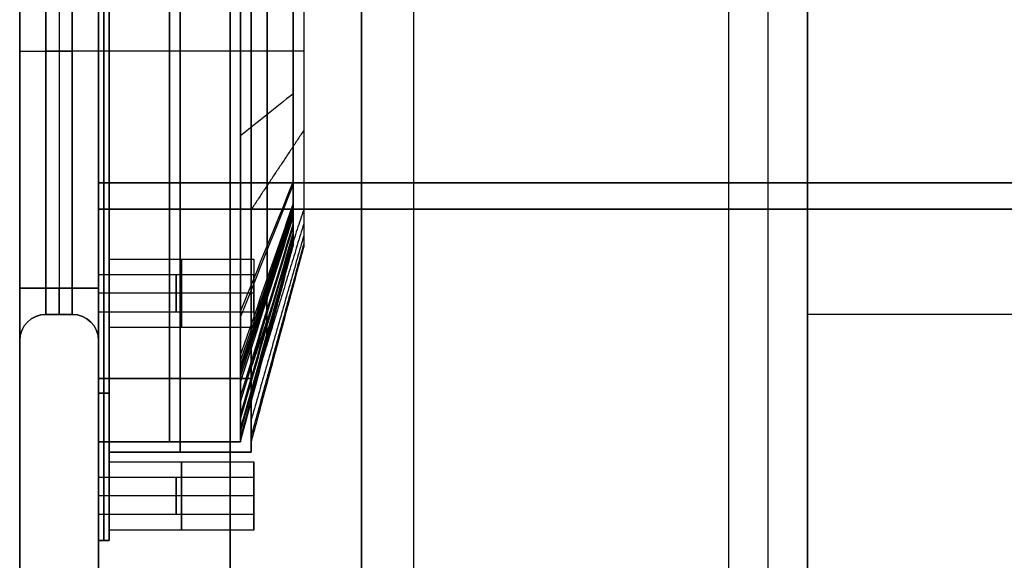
# Model space of a CAD drawing. Header units: millimetres. Extents: x -273 to 273, y -334 to 261.
# Tile 203 of 256: x -273 to -86, y -165 to -63. Entities that reach past the tile are written whole.
import ezdxf

# ---------------------------------------------------------------- set-up
doc = ezdxf.new("R2010")
doc.units = ezdxf.units.MM
doc.layers.add('Livello 01', color=7, linetype='Continuous')

# ---------------------------------------------------------------- blocks, each defined once
blk = doc.blocks.new('Maniglia')
at = {"layer": 'Livello 01', "color": 254, "true_color": 0xcad1ee}
for p, q in [((-65, 83, 1), (65, 83, 1)), ((0, 66.2), (0, 83)), ((0, 83), (0, 83, 2)), ((0, 64.2, 2), (0, 83, 2)), ((-46, 81, -27.5), (-46, 81)), ((-46, 78, -27.5), (-46, 81, -27.5)), ((-46, 78, -27.5), (-46, 78, 2)), ((-49.5, 74.5, -27.5), (-52.5, 74.5, -27.5)), ((-39.5, 74.5, -27.5), (-42.5, 74.5, -27.5)), ((-46, 71, -27.5), (-46, 71, 2)), ((-46, 68, -27.5), (-46, 71, -27.5)), ((-46, 68, -27.5), (-46, 68)), ((62.2, 66.2, -13.5), (-62.2, 66.2, -13.5)), ((0, 66.2, -27), (0, 66.2)), ((0, 64.2, -27), (0, 66.2, -27)), ((62.2, 64.2, -11.5), (-62.2, 64.2, -11.5)), ((0, 64.2, -25), (0, 64.2, 2)), ((0, 63.9, -25), (0, 64.2, -25)), ((-93, -55, 1), (-93, 55, 1)), ((-76.2, -52.2, -13.5), (-76.2, 52.2, -13.5)), ((-74.2, -52.2, -11.5), (-74.2, 52.2, -11.5)), ((-84.5, 42, -27.5), (-84.5, 42)), ((-84.5, 39, -27.5), (-84.5, 42, -27.5)), ((-84.5, 39, -27.5), (-84.5, 39, 2)), ((-88, 35.5, -27.5), (-91, 35.5, -27.5)), ((-78, 35.5, -27.5), (-81, 35.5, -27.5)), ((-84.5, 32, -27.5), (-84.5, 32, 2)), ((-84.5, 29, -27.5), (-84.5, 32, -27.5)), ((0, -32.1, -37), (0, 32.1, -37)), ((0, -31.8, -35), (0, 31.8, -35)), ((-84.5, 29, -27.5), (-84.5, 29)), ((-93, 0), (-76.2, 0)), ((-93, 0, 2), (-93, 0)), ((-93, 0, 2), (-74.2, 0, 2)), ((-76.2, 0, -27), (-76.2, 0)), ((-76.2, 0, -27), (-74.2, 0, -27)), ((-74.2, 0, -25), (-74.2, 0, 2)), ((-74.2, 0, -25), (-73.94, 0, -25)), ((37.1, 0, -37), (-37.1, 0, -37)), ((36.84, 0, -35), (-36.84, 0, -35)), ((-84.5, -29, -27.5), (-84.5, -29)), ((-84.5, -32, -27.5), (-84.5, -29, -27.5)), ((-84.5, -32, -27.5), (-84.5, -32, 2)), ((-88, -35.5, -27.5), (-91, -35.5, -27.5)), ((-78, -35.5, -27.5), (-81, -35.5, -27.5)), ((-84.5, -39, -27.5), (-84.5, -39, 2)), ((-84.5, -42, -27.5), (-84.5, -39, -27.5)), ((-84.5, -42, -27.5), (-84.5, -42)), ((-62.2, -64.2, -11.5), (62.2, -64.2, -11.5)), ((0, -64.2, -25), (0, -63.9, -25)), ((0, -83, 2), (0, -64.2, 2)), ((0, -66.2, -27), (0, -64.2, -27)), ((0, -64.2, -25), (0, -64.2, 2)), ((-62.2, -66.2, -13.5), (62.2, -66.2, -13.5)), ((0, -83), (0, -66.2)), ((0, -66.2, -27), (0, -66.2)), ((-46, -68, -27.5), (-46, -68)), ((-46, -71, -27.5), (-46, -68, -27.5)), ((-46, -71, -27.5), (-46, -71, 2)), ((-49.5, -74.5, -27.5), (-52.5, -74.5, -27.5)), ((-39.5, -74.5, -27.5), (-42.5, -74.5, -27.5)), ((-46, -78, -27.5), (-46, -78, 2)), ((-46, -81, -27.5), (-46, -78, -27.5)), ((-46, -81, -27.5), (-46, -81)), ((65, -83, 1), (-65, -83, 1)), ((0, -83), (0, -83, 2))]:
    blk.add_line(p, q, dxfattribs=at)
for centre, radius, start, end in [((-65, 55), 28, 90, 180), ((-46, 74.5, -27.5), 6.5, 0, 180), ((-46, 74.5, -13.75), 6.5, 0, 180), ((-46, 74.5, -27.5), 3.5, 0, 180), ((-46, 74.5, -12.75), 3.5, 0, 180), ((-46, 74.5, -13.75), 6.5, 180, 0), ((-46, 74.5, -27.5), 3.5, 180, 0), ((-46, 74.5, -12.75), 3.5, 180, 0), ((-62.2, 52.2, -27), 14, 90, 180), ((-62.2, 52.2, -13.5), 14, 90, 180), ((-62.2, 52.2, -25), 12, 90, 180), ((-62.2, 52.2, -11.5), 12, 90, 180), ((-84.5, 35.5, -27.5), 6.5, 360, 180), ((-84.5, 35.5, -13.75), 6.5, 0, 180), ((-84.5, 35.5, -27.5), 3.5, 360, 180), ((-84.5, 35.5, -12.75), 3.5, 0, 180), ((-84.5, 35.5, -27.5), 6.5, 180, 0), ((-84.5, 35.5, -13.75), 6.5, 180, 0), ((-84.5, 35.5, -27.5), 3.5, 180, 0), ((-84.5, 35.5, -12.75), 3.5, 180, 0), ((-30.1, 25.1, -37), 7, 90, 180), ((-84.5, -35.5, -27.5), 6.5, 0, 180), ((-84.5, -35.5, -13.75), 6.5, 0, 180), ((-84.5, -35.5, -27.5), 3.5, 0, 180), ((-84.5, -35.5, -12.75), 3.5, 0, 180), ((-84.5, -35.5, -13.75), 6.5, 180, 0), ((-84.5, -35.5, -27.5), 3.5, 180, 0), ((-84.5, -35.5, -12.75), 3.5, 180, 0), ((-62.2, -52.2, -27), 14, 180, 270), ((-62.2, -52.2, -13.5), 14, 180, 270), ((-62.2, -52.2, -25), 12, 180, 270), ((-62.2, -52.2, -11.5), 12, 180, 270), ((-65, -55), 28, 180, 270), ((-46, -74.5, -27.5), 6.5, 0, 180), ((-46, -74.5, -13.75), 6.5, 0, 180), ((-46, -74.5, -27.5), 3.5, 0, 180), ((-46, -74.5, -12.75), 3.5, 0, 180), ((-46, -74.5, -13.75), 6.5, 180, 0), ((-46, -74.5, -27.5), 3.5, 180, 0), ((-46, -74.5, -12.75), 3.5, 180, 0)]:
    blk.add_arc(centre, radius, start, end, dxfattribs=at)
at = {"layer": 'Livello 01', "color": 254, "true_color": 0xcad1ee, "extrusion": (0, 0, -1)}
for centre, radius, start, end in [((65, 55, -2), 28, 360, 90), ((65, 55, -1), 28, 0, 90), ((46, 74.5), 6.5, 0, 180), ((46, 74.5, -2), 3.5, 0, 180), ((46, 74.5, 27.5), 6.5, 180, 0), ((46, 74.5), 6.5, 180, 0), ((46, 74.5, -2), 3.5, 180, 0), ((62.2, 52.2), 14, 0, 90), ((62.2, 52.2, -2), 12, 0, 90), ((84.5, 35.5), 6.5, 360, 180), ((84.5, 35.5, -2), 3.5, 360, 180), ((84.5, 35.5), 6.5, 180, 0), ((84.5, 35.5, -2), 3.5, 180, 0), ((30.1, -25.1, 37), 7, 270, 0), ((84.5, -35.5), 6.5, 0, 180), ((84.5, -35.5, -2), 3.5, 0, 180), ((84.5, -35.5, 27.5), 6.5, 180, 0), ((84.5, -35.5), 6.5, 180, 0), ((84.5, -35.5, -2), 3.5, 180, 0), ((62.2, -52.2), 14, 270, 0), ((62.2, -52.2, -2), 12, 270, 0), ((65, -55, -2), 28, 270, 0), ((65, -55, -1), 28, 270, 0), ((46, -74.5), 6.5, 0, 180), ((46, -74.5, -2), 3.5, 0, 180), ((46, -74.5, 27.5), 6.5, 180, 0), ((46, -74.5), 6.5, 180, 0), ((46, -74.5, -2), 3.5, 180, 0)]:
    blk.add_arc(centre, radius, start, end, dxfattribs=at)
at = {"layer": 'Livello 01', "color": 254, "true_color": 0xcad1ee}
for points, degree in [([(65, 83), (-65, 83)], 1), ([(-65, 83, 2), (-65, 83)], 1), ([(65, 83, 2), (-65, 83, 2)], 1), ([(-52.5, 74.5, -27.5), (-52.5, 74.5)], 1), ([(-49.5, 74.5, 2), (-49.5, 74.5, -27.5)], 1), ([(-42.5, 74.5, -27.5), (-42.5, 74.5, 2)], 1), ([(-39.5, 74.5), (-39.5, 74.5, -27.5)], 1), ([(-62.2, 66.2), (62.2, 66.2)], 1), ([(-62.2, 66.2), (-62.2, 66.2, -27)], 1), ([(62.2, 66.2, -27), (-62.2, 66.2, -27)], 1), ([(-74.2, 50.2, -27), (-74.2, 52.03, -27), (-73.47, 55.7, -27), (-70.36, 60.36, -27), (-65.7, 63.47, -27), (-62.03, 64.2, -27), (-60.2, 64.2, -27)], 3), ([(-31.43, 31.7, -35), (-41.86, 42.37, -31.67), (-52.29, 53.03, -28.33), (-62.73, 63.7, -25)], 3), ([(-62.2, 64.2, 2), (62.2, 64.2, 2)], 1), ([(-62.2, 64.2, 2), (-62.2, 64.2, -25)], 1), ([(62.2, 64.2, -25), (-62.2, 64.2, -25)], 1), ([(-30.52, 31.79, -35), (-40.61, 42.49, -31.67), (-50.7, 53.19, -28.33), (-60.79, 63.89, -25)], 3), ([(-30.41, 31.8, -35), (-40.46, 42.5, -31.67), (-50.5, 53.2, -28.33), (-60.55, 63.9, -25)], 3), ([(-30.35, 31.8, -35), (-40.38, 42.5, -31.67), (-50.4, 53.2, -28.33), (-60.43, 63.9, -25)], 3), ([(-30.28, 31.8, -35), (-40.29, 42.5, -31.67), (-50.29, 53.2, -28.33), (-60.3, 63.9, -25)], 3), ([(-60.2, 64.2, -27), (60.2, 64.2, -27)], 1), ([(-30.1, 32.1, -37), (-60.2, 64.2, -27)], 1), ([(-30.02, 31.8, -35), (-39.94, 42.5, -31.67), (-49.86, 53.2, -28.33), (-59.78, 63.9, -25)], 3), ([(-29.5, 31.8, -35), (-39.25, 42.5, -31.67), (-48.99, 53.2, -28.33), (-58.74, 63.9, -25)], 3), ([(-25.33, 31.8, -35), (-33.69, 42.5, -31.67), (-42.06, 53.2, -28.33), (-50.43, 63.9, -25)], 3), ([(-15.05, 32.1, -37), (-30.1, 64.2, -27)], 1), ([(0, 32.1, -37), (0, 64.2, -27)], 1), ([(-33.22, 31.11, -35), (-44.31, 41.56, -31.67), (-55.4, 52.01, -28.33), (-66.48, 62.45, -25)], 3), ([(-32.78, 31.57, -37), (-65.56, 63.13, -27)], 1), ([(-35.05, 30.05, -37), (-70.1, 60.1, -27)], 1), ([(-34.81, 29.99, -35), (-46.45, 40.04, -31.67), (-58.1, 50.09, -28.33), (-69.74, 60.15, -25)], 3), ([(-36, 28.45, -35), (-48.06, 37.96, -31.67), (-60.13, 47.47, -28.33), (-72.2, 56.98, -25)], 3), ([(-93, 55), (-93, -55)], 1), ([(-93, 55), (-93, 55, 2)], 1), ([(-93, 55, 2), (-93, -55, 2)], 1), ([(-36.57, 27.78, -37), (-73.13, 55.56, -27)], 1), ([(-36.68, 26.65, -35), (-49, 35.52, -31.67), (-61.31, 44.39, -28.33), (-73.62, 53.25, -25)], 3), ([(-76.2, -52.2), (-76.2, 52.2)], 1), ([(-76.2, 52.2), (-76.2, 52.2, -27)], 1), ([(-76.2, 52.2, -27), (-76.2, -52.2, -27)], 1), ([(-74.2, -52.2, 2), (-74.2, 52.2, 2)], 1), ([(-74.2, 52.2, -25), (-74.2, -52.2, -25)], 1), ([(-74.2, 52.2, 2), (-74.2, 52.2, -25)], 1), ([(-36.83, 25.47, -35), (-49.2, 33.91, -31.67), (-61.56, 42.36, -28.33), (-73.93, 50.8, -25)], 3), ([(-36.83, 25.36, -35), (-49.2, 33.75, -31.67), (-61.57, 42.15, -28.33), (-73.93, 50.55, -25)], 3), ([(-36.82, 25.71, -35), (-49.18, 34.24, -31.67), (-61.54, 42.76, -28.33), (-73.9, 51.29, -25)], 3), ([(-74.2, -50.2, -27), (-74.2, 50.2, -27)], 1), ([(-37.1, 25.1, -37), (-74.2, 50.2, -27)], 1), ([(-36.84, 25.24, -35), (-49.2, 33.59, -31.67), (-61.57, 41.95, -28.33), (-73.94, 50.3, -25)], 3), ([(-36.84, 24.72, -35), (-49.2, 32.9, -31.67), (-61.57, 41.08, -28.33), (-73.94, 49.26, -25)], 3), ([(-91, 35.5, -27.5), (-91, 35.5)], 1), ([(-88, 35.5, 2), (-88, 35.5, -27.5)], 1), ([(-81, 35.5, -27.5), (-81, 35.5, 2)], 1), ([(-78, 35.5), (-78, 35.5, -27.5)], 1), ([(30.1, 32.1, -37), (-30.1, 32.1, -37)], 1), ([(-37.1, 12.55, -37), (-74.2, 25.1, -27)], 1), ([(-37.1, 25.1, -37), (-37.1, -25.1, -37)], 1), ([(-36.84, 8.05, -35), (-49.2, 10.72, -31.67), (-61.57, 13.38, -28.33), (-73.94, 16.05, -25)], 3), ([(-37.1, 0, -37), (-74.2, 0, -27)], 1), ([(-36.84, -8.61, -35), (-49.2, -11.46, -31.67), (-61.57, -14.31, -28.33), (-73.94, -17.16, -25)], 3), ([(-37.1, -12.55, -37), (-74.2, -25.1, -27)], 1), ([(-36.84, -16.94, -35), (-49.2, -22.55, -31.67), (-61.57, -28.16, -28.33), (-73.94, -33.77, -25)], 3), ([(-36.84, -21.11, -35), (-49.2, -28.09, -31.67), (-61.57, -35.08, -28.33), (-73.94, -42.07, -25)], 3), ([(-36.84, -23.19, -35), (-49.2, -30.87, -31.67), (-61.57, -38.54, -28.33), (-73.94, -46.22, -25)], 3), ([(-36.84, -24.23, -35), (-49.2, -32.25, -31.67), (-61.57, -40.28, -28.33), (-73.94, -48.3, -25)], 3), ([(-37.1, -25.1, -37), (-74.2, -50.2, -27)], 1), ([(-37.1, -25.1, -37), (-74.2, -50.2, -27)], 1), ([(-36.84, -24.75, -35), (-49.2, -32.95, -31.67), (-61.57, -41.14, -28.33), (-73.94, -49.34, -25)], 3), ([(-36.84, -25.01, -35), (-49.2, -33.29, -31.67), (-61.57, -41.57, -28.33), (-73.94, -49.85, -25)], 3), ([(-36.84, -25.14, -35), (-49.2, -33.47, -31.67), (-61.57, -41.79, -28.33), (-73.94, -50.11, -25)], 3), ([(-36.84, -25.21, -35), (-49.2, -33.55, -31.67), (-61.57, -41.9, -28.33), (-73.94, -50.24, -25)], 3), ([(-73.94, -50.37, -25), (-61.57, -42.01, -28.33), (-49.2, -33.64, -31.67), (-36.84, -25.27, -35)], 3), ([(-36.55, -27.15, -35), (-48.82, -36.19, -31.67), (-61.09, -45.24, -28.33), (-73.35, -54.29, -25)], 3), ([(-36.57, -27.78, -37), (-73.13, -55.56, -27)], 1), ([(-35.72, -28.9, -35), (-47.69, -38.56, -31.67), (-59.67, -48.23, -28.33), (-71.64, -57.9, -25)], 3), ([(-35.05, -30.05, -37), (-70.1, -60.1, -27)], 1), ([(-34.41, -30.33, -35), (-45.92, -40.51, -31.67), (-57.43, -50.68, -28.33), (-68.94, -60.86, -25)], 3), ([(-32.78, -31.57, -37), (-65.56, -63.13, -27)], 1), ([(-32.76, -31.32, -35), (-43.68, -41.85, -31.67), (-54.59, -52.37, -28.33), (-65.51, -62.9, -25)], 3), ([(-30.94, -31.77, -35), (-41.19, -42.46, -31.67), (-51.44, -53.15, -28.33), (-61.69, -63.84, -25)], 3), ([(-30.49, -31.79, -35), (-40.57, -42.49, -31.67), (-50.65, -53.19, -28.33), (-60.72, -63.89, -25)], 3), ([(-30.38, -31.8, -35), (-40.41, -42.5, -31.67), (-50.45, -53.2, -28.33), (-60.48, -63.9, -25)], 3), ([(-30.31, -31.8, -35), (-40.33, -42.5, -31.67), (-50.34, -53.2, -28.33), (-60.36, -63.9, -25)], 3), ([(-30.25, -31.8, -35), (-40.24, -42.5, -31.67), (-50.23, -53.2, -28.33), (-60.23, -63.9, -25)], 3), ([(-29.99, -31.8, -35), (-39.89, -42.5, -31.67), (-49.8, -53.2, -28.33), (-59.71, -63.9, -25)], 3), ([(-28.94, -31.8, -35), (-38.5, -42.5, -31.67), (-48.07, -53.2, -28.33), (-57.63, -63.9, -25)], 3), ([(-24.77, -31.8, -35), (-32.95, -42.5, -31.67), (-41.13, -53.2, -28.33), (-49.32, -63.9, -25)], 3), ([(-8.07, -31.8, -35), (-10.74, -42.5, -31.67), (-13.4, -53.2, -28.33), (-16.07, -63.9, -25)], 3), ([(-30.1, -32.1, -37), (-60.2, -64.2, -27)], 1), ([(30.1, -32.1, -37), (-30.1, -32.1, -37)], 1), ([(-15.05, -32.1, -37), (-30.1, -64.2, -27)], 1), ([(0, -32.1, -37), (0, -64.2, -27)], 1), ([(-91, -35.5, -27.5), (-91, -35.5)], 1), ([(-88, -35.5, 2), (-88, -35.5, -27.5)], 1), ([(-81, -35.5, -27.5), (-81, -35.5, 2)], 1), ([(-78, -35.5), (-78, -35.5, -27.5)], 1), ([(-60.2, -64.2, -27), (-62.03, -64.2, -27), (-65.7, -63.47, -27), (-70.36, -60.36, -27), (-73.47, -55.7, -27), (-74.2, -52.03, -27), (-74.2, -50.2, -27)], 3), ([(-76.2, -52.2), (-76.2, -52.2, -27)], 1), ([(-74.2, -52.2, 2), (-74.2, -52.2, -25)], 1), ([(-93, -55, 2), (-93, -55)], 1), ([(62.2, -64.2, 2), (-62.2, -64.2, 2)], 1), ([(-62.2, -64.2, -25), (-62.2, -64.2, 2)], 1), ([(-62.2, -64.2, -25), (62.2, -64.2, -25)], 1), ([(60.2, -64.2, -27), (-60.2, -64.2, -27)], 1), ([(62.2, -66.2), (-62.2, -66.2)], 1), ([(-62.2, -66.2, -27), (-62.2, -66.2)], 1), ([(-62.2, -66.2, -27), (62.2, -66.2, -27)], 1), ([(-52.5, -74.5, -27.5), (-52.5, -74.5)], 1), ([(-49.5, -74.5, 2), (-49.5, -74.5, -27.5)], 1), ([(-42.5, -74.5, -27.5), (-42.5, -74.5, 2)], 1), ([(-39.5, -74.5), (-39.5, -74.5, -27.5)], 1), ([(-65, -83), (65, -83)], 1), ([(-65, -83), (-65, -83, 2)], 1), ([(-65, -83, 2), (65, -83, 2)], 1)]:
    blk.add_open_spline(points, degree=degree, dxfattribs=at)
for points, knots in [([(60.2, 64.2, -27), (50.17, 64.2, -27), (30.1, 64.2, -27), (0, 64.2, -27), (-30.1, 64.2, -27), (-50.17, 64.2, -27), (-62.03, 64.2, -27), (-65.7, 63.47, -27), (-70.36, 60.36, -27), (-73.47, 55.7, -27), (-74.2, 52.03, -27), (-74.2, 50.2, -27)], [22.160664, 22.160664, 22.160664, 22.160664, 52.492686, 82.824708, 113.15673, 143.488751, 143.488751, 149.028917, 154.569083, 160.10925, 165.649416, 165.649416, 165.649416, 165.649416]), ([(-73.94, -50.37, -25), (-73.94, -28.19, -25), (-73.94, 5.09, -25), (-73.94, 38.53, -25), (-73.94, 49.8, -25), (-73.94, 50.15, -25), (-73.94, 50.32, -25), (-73.93, 50.84, -25), (-73.91, 51.18, -25), (-73.83, 52.21, -25), (-73.71, 52.89, -25), (-73.39, 54.22, -25), (-73.17, 54.89, -25), (-72.64, 56.17, -25), (-72.32, 56.79, -25), (-71.78, 57.68, -25), (-71.59, 57.97, -25), (-71.18, 58.54, -25), (-70.97, 58.81, -25), (-70.3, 59.61, -25), (-69.82, 60.1, -25), (-68.78, 61, -25), (-68.23, 61.42, -25), (-67.06, 62.17, -25), (-66.45, 62.49, -25), (-65.19, 63.04, -25), (-64.54, 63.27, -25), (-63.54, 63.54, -25), (-63.2, 63.61, -25), (-62.52, 63.74, -25), (-62.18, 63.79, -25), (-61.5, 63.86, -25), (-61.15, 63.88, -25), (-60.64, 63.9, -25), (-60.47, 63.9, -25), (-60.13, 63.9, -25), (-59.28, 63.9, -25), (-55.69, 63.9, -25), (-30.43, 63.9, -25), (5.08, 63.9, -25), (40.59, 63.9, -25), (54.93, 63.9, -25), (58.69, 63.9, -25), (59.71, 63.9, -25), (60.39, 63.9, -25), (60.74, 63.9, -25), (61.76, 63.85, -25), (62.44, 63.76, -25), (63.45, 63.56, -25), (63.79, 63.48, -25), (64.45, 63.29, -25), (64.77, 63.18, -25), (65.73, 62.82, -25), (66.35, 62.54, -25), (67.25, 62.04, -25), (67.55, 61.86, -25), (68.13, 61.48, -25), (68.41, 61.28, -25), (69.23, 60.64, -25), (69.73, 60.18, -25), (70.67, 59.19, -25), (71.1, 58.66, -25), (71.89, 57.54, -25), (72.24, 56.94, -25), (72.85, 55.72, -25), (73.1, 55.09, -25), (73.41, 54.11, -25), (73.5, 53.78, -25), (73.66, 53.11, -25), (73.72, 52.77, -25), (73.88, 51.75, -25), (73.94, 51.06, -25), (73.94, 50.37, -25)], [0, 0, 0, 0, 66.018027, 99.027041, 99.542807, 99.542807, 100.058573, 100.058573, 101.090104, 101.090104, 103.153168, 103.153168, 105.216231, 105.216231, 107.279294, 107.279294, 108.310826, 108.310826, 109.342358, 109.342358, 111.405421, 111.405421, 113.468484, 113.468484, 115.531548, 115.531548, 117.594611, 117.594611, 118.626143, 118.626143, 119.657674, 119.657674, 120.689206, 120.689206, 121.204972, 121.204972, 121.720738, 123.783801, 132.036054, 198.054082, 231.063095, 239.315349, 241.378412, 242.409944, 242.409944, 243.441475, 243.441475, 245.504539, 245.504539, 246.53607, 246.53607, 247.567602, 247.567602, 249.630665, 249.630665, 250.662197, 250.662197, 251.693729, 251.693729, 253.756792, 253.756792, 255.819855, 255.819855, 257.882919, 257.882919, 259.945982, 259.945982, 260.977514, 260.977514, 262.009046, 262.009046, 264.072109, 264.072109, 264.072109, 264.072109]), ([(73.94, 50.37, -25), (73.94, 28.5, -25), (73.94, -4.31, -25), (73.94, -37.8, -25), (73.94, -49.42, -25), (73.94, -50.28, -25), (73.94, -50.45, -25), (73.93, -50.79, -25), (73.92, -50.96, -25), (73.89, -51.47, -25), (73.86, -51.8, -25), (73.73, -52.81, -25), (73.59, -53.47, -25), (73.3, -54.45, -25), (73.19, -54.78, -25), (72.95, -55.42, -25), (72.82, -55.74, -25), (72.39, -56.67, -25), (72.05, -57.27, -25), (71.3, -58.41, -25), (70.87, -58.95, -25), (69.96, -59.96, -25), (69.47, -60.43, -25), (68.68, -61.07, -25), (68.41, -61.28, -25), (67.85, -61.67, -25), (67.56, -61.85, -25), (66.09, -62.72, -25), (64.83, -63.23, -25), (63.41, -63.56, -25), (63.33, -63.58, -25), (63.16, -63.62, -25), (62.9, -63.67, -25), (62.64, -63.72, -25), (62.12, -63.8, -25), (61.78, -63.83, -25), (61.09, -63.89, -25), (60.74, -63.9, -25), (60.05, -63.9, -25), (56.94, -63.9, -25), (31.72, -63.9, -25), (-4.2, -63.9, -25), (-40.13, -63.9, -25), (-54.64, -63.9, -25), (-58.44, -63.9, -25), (-59.48, -63.9, -25), (-60.17, -63.9, -25), (-60.51, -63.9, -25), (-61.55, -63.87, -25), (-62.23, -63.79, -25), (-63.26, -63.6, -25), (-63.6, -63.52, -25), (-64.27, -63.34, -25), (-64.6, -63.24, -25), (-65.58, -62.89, -25), (-66.21, -62.61, -25), (-67.13, -62.11, -25), (-67.43, -61.93, -25), (-68.02, -61.55, -25), (-68.3, -61.35, -25), (-68.86, -60.93, -25), (-69.13, -60.71, -25), (-69.65, -60.24, -25), (-69.9, -60, -25), (-70.61, -59.26, -25), (-71.05, -58.73, -25), (-71.65, -57.88, -25), (-71.85, -57.58, -25), (-72.2, -56.98, -25), (-72.37, -56.68, -25), (-72.83, -55.75, -25), (-73.09, -55.11, -25), (-73.51, -53.79, -25), (-73.67, -53.11, -25), (-73.88, -51.74, -25), (-73.94, -51.06, -25), (-73.94, -50.37, -25)], [0, 0, 0, 0, 66.020147, 99.030221, 101.093351, 101.093351, 101.609133, 101.609133, 102.124916, 102.124916, 103.15648, 103.15648, 105.21961, 105.21961, 106.251175, 106.251175, 107.28274, 107.28274, 109.345869, 109.345869, 111.408999, 111.408999, 113.472128, 113.472128, 114.503693, 114.503693, 115.535258, 115.535258, 119.661517, 119.661517, 119.919408, 119.919408, 120.1773, 120.693082, 120.693082, 121.724647, 121.724647, 122.756212, 122.756212, 123.787776, 132.040295, 198.060442, 231.070516, 239.323035, 241.386164, 242.417729, 242.417729, 243.449294, 243.449294, 245.512423, 245.512423, 246.543988, 246.543988, 247.575553, 247.575553, 249.638683, 249.638683, 250.670247, 250.670247, 251.701812, 251.701812, 252.733377, 252.733377, 253.764942, 253.764942, 255.828071, 255.828071, 256.859636, 256.859636, 257.891201, 257.891201, 259.954331, 259.954331, 262.01746, 262.01746, 264.08059, 264.08059, 264.08059, 264.08059]), ([(55.31, 37.78, -30.02), (55.35, 38.76, -30.01), (55.22, 39.76, -30.01), (54.95, 40.71, -30), (54.67, 41.67, -30), (54.25, 42.58, -30), (53.7, 43.41, -30), (53.14, 44.24, -29.99), (52.46, 44.98, -30), (51.69, 45.61, -30), (50.91, 46.23, -30), (50.04, 46.74, -30), (49.12, 47.09, -30.01), (48.19, 47.45, -30.01), (47.21, 47.66, -30.02), (46.23, 47.71, -30.03), (45.98, 47.73, -30.03), (45.74, 47.73, -30.03), (45.49, 47.72, -30.04), (45.43, 47.72, -30.04), (45.37, 47.72, -30.04), (45.31, 47.72, -30.04), (45.28, 47.71, -30.04), (45.24, 47.72, -30.04), (45.21, 47.72, -30.04), (45.18, 47.72, -30.04), (45.15, 47.72, -30.04), (45.12, 47.72, -30.04), (44.99, 47.72, -30.04), (44.86, 47.72, -30.04), (44.73, 47.72, -30.04), (44.21, 47.72, -30.04), (43.69, 47.72, -30.04), (43.17, 47.72, -30.04), (41.09, 47.72, -30.04), (39.02, 47.72, -30.04), (36.94, 47.72, -30.04), (28.64, 47.72, -30.04), (20.34, 47.72, -30.04), (12.04, 47.72, -30.04), (-4.57, 47.72, -30.04), (-21.17, 47.72, -30.04), (-37.78, 47.72, -30.04), (-39.85, 47.72, -30.04), (-41.93, 47.72, -30.04), (-44, 47.72, -30.04), (-44.26, 47.72, -30.04), (-44.52, 47.72, -30.04), (-44.78, 47.72, -30.04), (-44.91, 47.72, -30.04), (-45.04, 47.72, -30.04), (-45.17, 47.72, -30.04), (-45.2, 47.72, -30.04), (-45.23, 47.72, -30.04), (-45.27, 47.72, -30.04), (-45.3, 47.72, -30.04), (-45.33, 47.72, -30.04), (-45.36, 47.72, -30.04), (-45.42, 47.72, -30.04), (-45.48, 47.72, -30.04), (-45.54, 47.72, -30.04), (-46.03, 47.74, -30.03), (-46.53, 47.71, -30.02), (-47.02, 47.64, -30.02), (-47.99, 47.5, -30.01), (-48.95, 47.21, -30.01), (-49.85, 46.77, -30), (-50.74, 46.34, -30), (-51.57, 45.77, -30), (-52.29, 45.08, -30), (-53.01, 44.4, -29.99), (-53.63, 43.6, -30), (-54.11, 42.73, -30), (-54.59, 41.86, -30), (-54.94, 40.91, -30), (-55.13, 39.94, -30), (-55.23, 39.45, -30.01), (-55.29, 38.96, -30.01), (-55.31, 38.46, -30.01), (-55.32, 38.34, -30.01), (-55.32, 38.22, -30.02), (-55.32, 38.09, -30.02), (-55.32, 38.03, -30.02), (-55.32, 37.97, -30.02), (-55.32, 37.91, -30.02), (-55.32, 37.85, -30.02), (-55.31, 37.79, -30.02), (-55.31, 37.72, -30.02), (-55.31, 37.46, -30.02), (-55.31, 37.2, -30.02), (-55.31, 36.94, -30.02), (-55.31, 28.64, -30.02), (-55.31, 20.34, -30.02), (-55.31, 12.04, -30.02), (-55.31, 3.73, -30.02), (-55.31, -4.57, -30.02), (-55.31, -12.87, -30.02), (-55.31, -17.02, -30.02), (-55.31, -21.17, -30.02), (-55.31, -25.32, -30.02), (-55.31, -27.4, -30.02), (-55.31, -29.47, -30.02), (-55.31, -31.55, -30.02), (-55.31, -32.59, -30.02), (-55.31, -33.62, -30.02), (-55.31, -34.66, -30.02), (-55.31, -35.18, -30.02), (-55.31, -35.7, -30.02), (-55.31, -36.22, -30.02), (-55.31, -36.48, -30.02), (-55.31, -36.74, -30.02), (-55.31, -37, -30.02), (-55.31, -37.13, -30.02), (-55.31, -37.26, -30.02), (-55.31, -37.39, -30.02), (-55.31, -37.45, -30.02), (-55.31, -37.52, -30.02), (-55.31, -37.58, -30.02), (-55.31, -37.61, -30.02), (-55.31, -37.65, -30.02), (-55.31, -37.68, -30.02), (-55.31, -37.71, -30.02), (-55.31, -37.74, -30.02), (-55.31, -37.78, -30.02)], [0, 0, 0, 0, 4.137425, 4.137425, 4.137425, 8.27485, 8.27485, 8.27485, 12.412276, 12.412276, 12.412276, 16.549701, 16.549701, 16.549701, 20.687126, 20.687126, 20.687126, 21.721482, 21.721482, 21.721482, 21.980071, 21.980071, 21.980071, 22.109366, 22.109366, 22.109366, 22.23866, 22.23866, 22.23866, 22.755838, 22.755838, 22.755838, 24.824551, 24.824551, 24.824551, 33.099401, 33.099401, 33.099401, 66.198803, 66.198803, 66.198803, 132.397606, 132.397606, 132.397606, 140.672456, 140.672456, 140.672456, 141.706812, 141.706812, 141.706812, 142.223991, 142.223991, 142.223991, 142.353285, 142.353285, 142.353285, 142.48258, 142.48258, 142.48258, 142.741169, 142.741169, 142.741169, 144.809881, 144.809881, 144.809881, 148.947306, 148.947306, 148.947306, 153.084732, 153.084732, 153.084732, 157.222157, 157.222157, 157.222157, 161.359582, 161.359582, 161.359582, 163.428295, 163.428295, 163.428295, 163.945473, 163.945473, 163.945473, 164.204062, 164.204062, 164.204062, 164.462651, 164.462651, 164.462651, 165.497007, 165.497007, 165.497007, 198.596409, 198.596409, 198.596409, 231.69581, 231.69581, 231.69581, 248.245511, 248.245511, 248.245511, 256.520361, 256.520361, 256.520361, 260.657786, 260.657786, 260.657786, 262.726499, 262.726499, 262.726499, 263.760855, 263.760855, 263.760855, 264.278033, 264.278033, 264.278033, 264.536622, 264.536622, 264.536622, 264.665917, 264.665917, 264.665917, 264.795212, 264.795212, 264.795212, 264.795212]), ([(-55.31, -37.78, -30.02), (-55.35, -38.76, -30.01), (-55.22, -39.76, -30.01), (-54.95, -40.71, -30), (-54.67, -41.67, -30), (-54.25, -42.58, -30), (-53.7, -43.41, -30), (-53.14, -44.24, -29.99), (-52.46, -44.98, -30), (-51.69, -45.61, -30), (-50.91, -46.23, -30), (-50.04, -46.74, -30), (-49.12, -47.09, -30.01), (-48.19, -47.45, -30.01), (-47.21, -47.66, -30.02), (-46.23, -47.71, -30.03), (-45.98, -47.73, -30.03), (-45.74, -47.73, -30.03), (-45.49, -47.72, -30.04), (-45.43, -47.72, -30.04), (-45.37, -47.72, -30.04), (-45.31, -47.72, -30.04), (-45.28, -47.71, -30.04), (-45.24, -47.72, -30.04), (-45.21, -47.72, -30.04), (-45.18, -47.72, -30.04), (-45.15, -47.72, -30.04), (-45.12, -47.72, -30.04), (-44.99, -47.72, -30.04), (-44.86, -47.72, -30.04), (-44.73, -47.72, -30.04), (-44.21, -47.72, -30.04), (-43.69, -47.72, -30.04), (-43.17, -47.72, -30.04), (-41.09, -47.72, -30.04), (-39.02, -47.72, -30.04), (-36.94, -47.72, -30.04), (-28.64, -47.72, -30.04), (-20.34, -47.72, -30.04), (-12.04, -47.72, -30.04), (4.57, -47.72, -30.04), (21.17, -47.72, -30.04), (37.78, -47.72, -30.04), (39.85, -47.72, -30.04), (41.93, -47.72, -30.04), (44, -47.72, -30.04), (44.26, -47.72, -30.04), (44.52, -47.72, -30.04), (44.78, -47.72, -30.04), (44.91, -47.72, -30.04), (45.04, -47.72, -30.04), (45.17, -47.72, -30.04), (45.2, -47.72, -30.04), (45.23, -47.72, -30.04), (45.27, -47.72, -30.04), (45.3, -47.72, -30.04), (45.33, -47.72, -30.04), (45.36, -47.72, -30.04), (45.42, -47.72, -30.04), (45.48, -47.72, -30.04), (45.54, -47.72, -30.04), (46.03, -47.74, -30.03), (46.53, -47.71, -30.02), (47.02, -47.64, -30.02), (47.99, -47.5, -30.01), (48.95, -47.21, -30.01), (49.85, -46.77, -30), (50.74, -46.34, -30), (51.57, -45.77, -30), (52.29, -45.08, -30), (53.01, -44.4, -29.99), (53.63, -43.6, -30), (54.11, -42.73, -30), (54.59, -41.86, -30), (54.94, -40.91, -30), (55.13, -39.94, -30), (55.23, -39.45, -30.01), (55.29, -38.96, -30.01), (55.31, -38.46, -30.01), (55.32, -38.34, -30.01), (55.32, -38.22, -30.02), (55.32, -38.09, -30.02), (55.32, -38.03, -30.02), (55.32, -37.97, -30.02), (55.32, -37.91, -30.02), (55.32, -37.85, -30.02), (55.31, -37.79, -30.02), (55.31, -37.72, -30.02), (55.31, -37.46, -30.02), (55.31, -37.2, -30.02), (55.31, -36.94, -30.02), (55.31, -28.64, -30.02), (55.31, -20.34, -30.02), (55.31, -12.04, -30.02), (55.31, -3.73, -30.02), (55.31, 4.57, -30.02), (55.31, 12.87, -30.02), (55.31, 17.02, -30.02), (55.31, 21.17, -30.02), (55.31, 25.32, -30.02), (55.31, 27.4, -30.02), (55.31, 29.47, -30.02), (55.31, 31.55, -30.02), (55.31, 32.59, -30.02), (55.31, 33.62, -30.02), (55.31, 34.66, -30.02), (55.31, 35.18, -30.02), (55.31, 35.7, -30.02), (55.31, 36.22, -30.02), (55.31, 36.48, -30.02), (55.31, 36.74, -30.02), (55.31, 37, -30.02), (55.31, 37.13, -30.02), (55.31, 37.26, -30.02), (55.31, 37.39, -30.02), (55.31, 37.45, -30.02), (55.31, 37.52, -30.02), (55.31, 37.58, -30.02), (55.31, 37.61, -30.02), (55.31, 37.65, -30.02), (55.31, 37.68, -30.02), (55.31, 37.71, -30.02), (55.31, 37.74, -30.02), (55.31, 37.78, -30.02)], [0, 0, 0, 0, 4.137425, 4.137425, 4.137425, 8.27485, 8.27485, 8.27485, 12.412276, 12.412276, 12.412276, 16.549701, 16.549701, 16.549701, 20.687126, 20.687126, 20.687126, 21.721482, 21.721482, 21.721482, 21.980071, 21.980071, 21.980071, 22.109366, 22.109366, 22.109366, 22.23866, 22.23866, 22.23866, 22.755838, 22.755838, 22.755838, 24.824551, 24.824551, 24.824551, 33.099401, 33.099401, 33.099401, 66.198803, 66.198803, 66.198803, 132.397606, 132.397606, 132.397606, 140.672456, 140.672456, 140.672456, 141.706812, 141.706812, 141.706812, 142.223991, 142.223991, 142.223991, 142.353285, 142.353285, 142.353285, 142.48258, 142.48258, 142.48258, 142.741169, 142.741169, 142.741169, 144.809881, 144.809881, 144.809881, 148.947306, 148.947306, 148.947306, 153.084732, 153.084732, 153.084732, 157.222157, 157.222157, 157.222157, 161.359582, 161.359582, 161.359582, 163.428295, 163.428295, 163.428295, 163.945473, 163.945473, 163.945473, 164.204062, 164.204062, 164.204062, 164.462651, 164.462651, 164.462651, 165.497007, 165.497007, 165.497007, 198.596409, 198.596409, 198.596409, 231.69581, 231.69581, 231.69581, 248.245511, 248.245511, 248.245511, 256.520361, 256.520361, 256.520361, 260.657786, 260.657786, 260.657786, 262.726499, 262.726499, 262.726499, 263.760855, 263.760855, 263.760855, 264.278033, 264.278033, 264.278033, 264.536622, 264.536622, 264.536622, 264.665917, 264.665917, 264.665917, 264.795212, 264.795212, 264.795212, 264.795212]), ([(-36.84, -25.27, -35), (-36.84, -14.31, -35), (-36.84, 2.14, -35), (-36.84, 18.93, -35), (-36.84, 24.75, -35), (-36.84, 25.26, -35), (-36.84, 25.43, -35), (-36.82, 25.78, -35), (-36.8, 25.95, -35), (-36.73, 26.46, -35), (-36.66, 26.8, -35), (-36.46, 27.47, -35), (-36.33, 27.79, -35), (-36.03, 28.42, -35), (-35.85, 28.72, -35), (-35.45, 29.29, -35), (-35.23, 29.56, -35), (-34.74, 30.06, -35), (-34.48, 30.29, -35), (-33.92, 30.71, -35), (-33.63, 30.9, -35), (-33.01, 31.22, -35), (-32.69, 31.36, -35), (-32.03, 31.58, -35), (-31.69, 31.66, -35), (-31.18, 31.74, -35), (-31.01, 31.76, -35), (-30.67, 31.79, -35), (-30.5, 31.8, -35), (-29.98, 31.8, -35), (-28.27, 31.8, -35), (-15.61, 31.8, -35), (2.19, 31.8, -35), (19.98, 31.8, -35), (27.51, 31.8, -35), (29.56, 31.8, -35), (30.42, 31.8, -35), (30.59, 31.79, -35), (30.93, 31.77, -35), (31.1, 31.75, -35), (31.61, 31.68, -35), (31.95, 31.6, -35), (32.6, 31.39, -35), (32.92, 31.26, -35), (33.53, 30.95, -35), (33.83, 30.77, -35), (34.66, 30.17, -35), (35.16, 29.67, -35), (35.77, 28.85, -35), (35.95, 28.56, -35), (36.26, 27.94, -35), (36.4, 27.62, -35), (36.61, 26.98, -35), (36.69, 26.64, -35), (36.81, 25.97, -35), (36.84, 25.62, -35), (36.84, 25.27, -35)], [-131.675231, -131.675231, -131.675231, -131.675231, -98.756424, -82.29702, -81.268307, -81.268307, -80.75395, -80.75395, -80.239594, -80.239594, -79.210881, -79.210881, -78.182169, -78.182169, -77.153456, -77.153456, -76.124743, -76.124743, -75.09603, -75.09603, -74.067318, -74.067318, -73.038605, -73.038605, -72.009892, -72.009892, -71.495536, -71.495536, -70.981179, -70.981179, -69.952467, -65.837616, -32.918808, -16.459404, -12.344553, -10.287127, -10.287127, -9.772771, -9.772771, -9.258415, -9.258415, -8.229702, -8.229702, -7.200989, -7.200989, -6.172276, -6.172276, -4.114851, -4.114851, -3.086138, -3.086138, -2.057425, -2.057425, -1.028713, -1.028713, 0, 0, 0, 0]), ([(-36.84, -25.27, -35), (-36.84, -25.61, -35), (-36.81, -25.95, -35), (-36.7, -26.61, -35), (-36.62, -26.94, -35), (-36.42, -27.58, -35), (-36.29, -27.89, -35), (-35.99, -28.49, -35), (-35.64, -29.06, -35), (-35.21, -29.58, -35), (-34.74, -30.06, -35), (-34.49, -30.29, -35), (-33.95, -30.69, -35), (-33.66, -30.87, -35), (-33.07, -31.19, -35), (-32.76, -31.33, -35), (-32.13, -31.55, -35), (-31.81, -31.63, -35), (-31.14, -31.76, -35), (-30.81, -31.79, -35), (-30.31, -31.8, -35), (-30.14, -31.8, -35), (-29.81, -31.8, -35), (-29.3, -31.8, -35), (-28.8, -31.8, -35), (-28.3, -31.8, -35), (-28.13, -31.8, -35), (-27.78, -31.8, -35), (-27.26, -31.8, -35), (-26.06, -31.8, -35), (-19.51, -31.8, -35), (-2.27, -31.8, -35), (15.65, -31.8, -35), (28.24, -31.8, -35), (29.79, -31.8, -35), (30.13, -31.8, -35), (30.31, -31.8, -35), (30.82, -31.79, -35), (31.17, -31.75, -35), (31.84, -31.63, -35), (32.17, -31.54, -35), (32.82, -31.31, -35), (33.13, -31.16, -35), (33.74, -30.83, -35), (34.02, -30.64, -35), (34.56, -30.22, -35), (34.82, -29.99, -35), (35.29, -29.49, -35), (35.51, -29.22, -35), (35.89, -28.65, -35), (36.07, -28.35, -35), (36.36, -27.73, -35), (36.48, -27.41, -35), (36.67, -26.75, -35), (36.74, -26.41, -35), (36.81, -25.9, -35), (36.82, -25.73, -35), (36.84, -25.38, -35), (36.84, -25.21, -35), (36.84, -24.7, -35), (36.84, -18.88, -35), (36.84, -2.11, -35), (36.84, 14.32, -35), (36.84, 25.27, -35)], [0, 0, 0, 0, 1.028686, 1.028686, 2.057372, 2.057372, 3.086057, 3.086057, 4.114743, 5.143429, 5.143429, 6.172115, 6.172115, 7.2008, 7.2008, 8.229486, 8.229486, 9.258172, 9.258172, 10.286858, 10.286858, 10.8012, 10.8012, 11.315543, 12.344229, 12.344229, 12.858572, 12.858572, 13.372915, 14.401601, 16.458972, 32.917944, 65.835888, 69.950631, 70.464974, 70.464974, 70.979317, 70.979317, 72.008003, 72.008003, 73.036688, 73.036688, 74.065374, 74.065374, 75.09406, 75.09406, 76.122746, 76.122746, 77.151432, 77.151432, 78.180117, 78.180117, 79.208803, 79.208803, 80.237489, 80.237489, 80.751832, 80.751832, 81.266175, 81.266175, 82.29486, 98.753832, 131.671776, 131.671776, 131.671776, 131.671776])]:
    blk.add_open_spline(points, degree=3, knots=knots, dxfattribs=at)

msp = doc.modelspace()

# ---------------------------------------------------------------- linework, layer by layer
at = {"layer": 'Livello 01', "color": 254, "true_color": 0xcad1ee}
for p, q in [((-257.75, -291.65, -48.65), (-257.75, 241.35, -48.65)), ((-232.75, -291.65, -356.65), (-232.75, 241.35, -356.65)), ((-232.75, 241.35, -341.65), (-232.75, -291.65, -341.65)), ((-232.75, -291.65, -130.65), (-232.75, 241.35, -130.65)), ((-232.75, 241.35, -115.65), (-232.75, -291.65, -115.65)), ((-207.75, -291.65, -349.15), (-207.75, 241.35, -349.15)), ((-207.75, -291.65, -123.15), (-207.75, 241.35, -123.15)), ((-197.87, 241.35, 18.35), (-197.87, -291.65, 18.35)), ((-130.5, 191.35, -31.65), (-130.5, -291.65, -31.65)), ((-265.25, -23.65, -280.65), (-265.25, -113.65, -280.65)), ((-265.25, -23.65, -200.65), (-265.25, -113.65, -200.65)), ((-267.75, -68.65, -280.65), (-262.75, -68.65, -280.65)), ((-262.75, -68.65, -200.65), (-267.75, -68.65, -200.65)), ((-257.75, -93.65, -497.15), (257.75, -93.65, -497.15)), ((-267.75, -118.65, -240.65), (-262.75, -118.65, -240.65)), ((-265.25, -118.65, -275.65), (-265.25, -118.65, -205.65)), ((123, -118.65, 10.85), (-123, -118.65, 10.85)), ((-272.75, -328.65, -266.65), (-272.75, -123.65, -266.65)), ((-257.75, -291.65, -236.15), (-257.75, -123.65, -236.15))]:
    msp.add_line(p, q, dxfattribs=at)
at = {"layer": 'Livello 01', "color": 254, "true_color": 0xcad1ee, "extrusion": (0, -1, 0)}
for centre, start, end in [((-267.75, -195.65, 68.65), 180, 270), ((-262.75, -285.65, 68.65), 0, 90)]:
    msp.add_arc(centre, 5, start, end, dxfattribs=at)
at = {"layer": 'Livello 01', "color": 254, "true_color": 0xcad1ee, "extrusion": (0, 1, 0)}
for centre, start, end in [((267.75, -285.65, -68.65), 0, 90), ((262.75, -195.65, -68.65), 180, 270), ((267.75, -195.65, -113.65), 270, 0), ((267.75, -285.65, -113.65), 360, 90), ((262.75, -195.65, -113.65), 180, 270), ((262.75, -285.65, -113.65), 90, 180)]:
    msp.add_arc(centre, 5, start, end, dxfattribs=at)
at = {"layer": 'Livello 01', "color": 254, "true_color": 0xcad1ee, "extrusion": (-1, 0, 0)}
for centre, radius, start, end in [((98.65, -499.65, 257.75), 5, 180, 270), ((98.65, -494.65, 257.75), 5, 90, 180), ((113.65, -205.65, 272.75), 10, 0, 90), ((113.65, -275.65, 272.75), 10, 270, 0), ((113.65, -205.65, 265.25), 5, 0, 90), ((113.65, -275.65, 265.25), 5, 270, 0), ((113.65, -205.65, 262.75), 5, 0, 90), ((113.65, -275.65, 262.75), 5, 270, 0), ((113.65, -205.65, 257.75), 10, 0, 90), ((113.65, -275.65, 257.75), 10, 270, 0)]:
    msp.add_arc(centre, radius, start, end, dxfattribs=at)
at = {"layer": 'Livello 01', "color": 254, "true_color": 0xcad1ee, "extrusion": (1, 0, 0)}
for centre, start, end in [((-113.65, -205.65, -267.75), 90, 180), ((-113.65, -275.65, -267.75), 180, 270)]:
    msp.add_arc(centre, 5, start, end, dxfattribs=at)
at = {"layer": 'Livello 01', "color": 254, "true_color": 0xcad1ee}
for centre, start, end in [((-267.75, -123.65, -205.65), 90, 180), ((-262.75, -123.65, -275.65), 0, 90), ((-262.75, -123.65, -240.65), 0, 90)]:
    msp.add_arc(centre, 5, start, end, dxfattribs=at)
at = {"layer": 'Livello 01', "color": 254, "true_color": 0xcad1ee, "extrusion": (0, 0, -1)}
for centre, start, end in [((267.75, -123.65, 275.65), 360, 90), ((267.75, -123.65, 240.65), 0, 90), ((262.75, -123.65, 205.65), 90, 180)]:
    msp.add_arc(centre, 5, start, end, dxfattribs=at)
at = {"layer": 'Livello 01', "color": 254, "true_color": 0xcad1ee}
for points in [[(-272.75, 241.35, 18.35), (-272.75, -328.65, 18.35)], [(-272.75, -328.65, -551.65), (-272.75, 241.35, -551.65)], [(-257.75, 241.35, -130.65), (-257.75, -291.65, -130.65)], [(-257.75, -291.65, -341.65), (-257.75, 241.35, -341.65)], [(-257.75, -291.65, -356.65), (-257.75, 241.35, -356.65)], [(-257.75, 241.35, -115.65), (-257.75, -291.65, -115.65)], [(-257.75, -333.65, -551.65), (-257.75, 241.35, -551.65)], [(-257.75, 241.35, 18.35), (-257.75, -291.65, 18.35)], [(-257.75, 241.35, -566.65), (-257.75, -328.65, -566.65)], [(-257.75, 241.35, 33.35), (-257.75, -328.65, 33.35)], [(-207.75, 241.35, -356.65), (-207.75, -291.65, -356.65)], [(-207.75, -291.65, -341.65), (-207.75, 241.35, -341.65)], [(-207.75, 241.35, -130.65), (-207.75, -291.65, -130.65)], [(-207.75, -291.65, -115.65), (-207.75, 241.35, -115.65)], [(-138, 241.35, 18.35), (-138, -291.65, 18.35)], [(-138, 191.35, -31.65), (-138, -291.65, -31.65)], [(-123, 191.35, -31.65), (-123, -291.65, -31.65)], [(-123, -118.65, 3.35), (-123, 31.35, 3.35)], [(-272.75, -113.65, -195.65), (-272.75, -23.65, -195.65)], [(-272.75, -23.65, -285.65), (-272.75, -113.65, -285.65)], [(-267.75, -113.65, -280.65), (-267.75, -23.65, -280.65)], [(-267.75, -23.65, -200.65), (-267.75, -113.65, -200.65)], [(-262.75, -23.65, -280.65), (-262.75, -113.65, -280.65)], [(-262.75, -113.65, -200.65), (-262.75, -23.65, -200.65)], [(-257.75, -113.65, -195.65), (-257.75, -23.65, -195.65)], [(-257.75, -23.65, -285.65), (-257.75, -113.65, -285.65)], [(-257.75, -93.65, -494.65), (-257.75, -93.65, -499.65)], [(-257.75, -93.65, -499.65), (257.75, -93.65, -499.65)], [(257.75, -93.65, -494.65), (-257.75, -93.65, -494.65)], [(-257.75, -291.65, -489.65), (-257.75, -98.65, -489.65)], [(-257.75, -98.65, -504.65), (-257.75, -296.65, -504.65)], [(257.75, -98.65, -489.65), (-257.75, -98.65, -489.65)], [(-257.75, -98.65, -504.65), (257.75, -98.65, -504.65)], [(-262.75, -113.65, -280.65), (-267.75, -113.65, -280.65)], [(-267.75, -113.65, -200.65), (-262.75, -113.65, -200.65)], [(-267.75, -118.65, -205.65), (-267.75, -118.65, -275.65)], [(-262.75, -118.65, -205.65), (-267.75, -118.65, -205.65)], [(-267.75, -118.65, -275.65), (-262.75, -118.65, -275.65)], [(-262.75, -118.65, -275.65), (-262.75, -118.65, -205.65)], [(-123, -118.65, 18.35), (-123, -118.65, 3.35)], [(-123, -291.65, 18.35), (-123, -118.65, 18.35)], [(123, -118.65, 18.35), (-123, -118.65, 18.35)], [(123, -118.65, 3.35), (-123, -118.65, 3.35)], [(-272.75, -123.65, -275.65), (-272.75, -123.65, -205.65)], [(-257.75, -123.65, -275.65), (-257.75, -123.65, -205.65)]]:
    msp.add_open_spline(points, degree=1, dxfattribs=at)

# ---------------------------------------------------------------- block references
at = {"layer": 'Livello 01', "extrusion": (-1, 1.89692e-16, 5.01632e-16), "rotation": 180}
msp.add_blockref('Maniglia', (68.65, -221.45, 255.75), dxfattribs=at)

doc.saveas('drawing.dxf')
